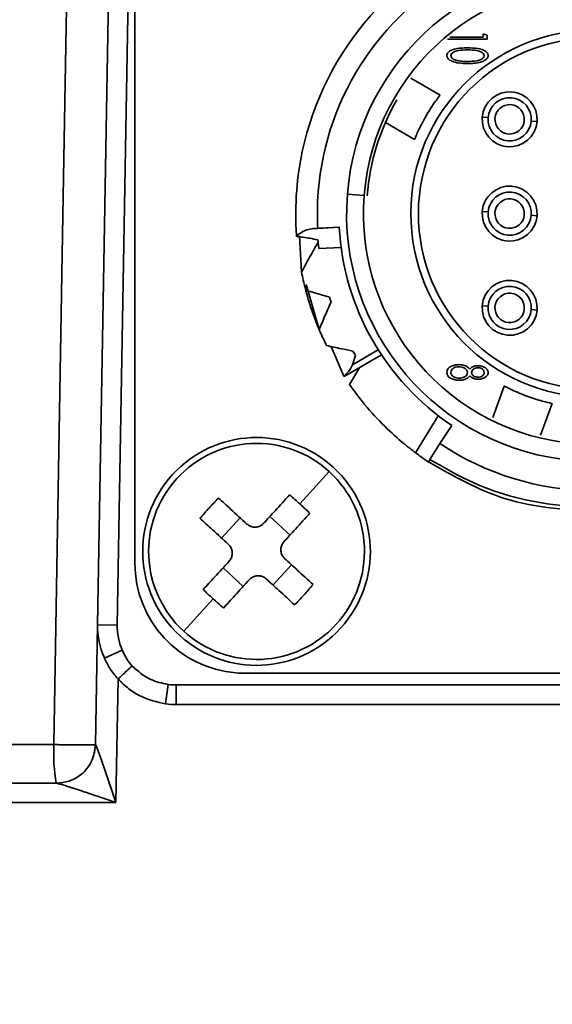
# Model space of a CAD drawing. Header units: millimetres. Extents: x -10540 to 6039, y -7467 to 6433.
# Tile 65 of 236: x -4189 to -4176, y -1760 to -1735. Entities that reach past the tile are written whole.
import ezdxf

# ---------------------------------------------------------------- set-up
doc = ezdxf.new("R2010")
doc.units = ezdxf.units.MM
doc.header["$LTSCALE"] = 8
doc.header["$PDSIZE"] = -1
doc.layers.get('Defpoints').update_dxf_attribs({"true_color": 0x5e5e5e})
doc.layers.add('细实线层', color=7, linetype='Continuous')
doc.dimstyles.new('ISO-25', dxfattribs={"dimscale": 20, "dimtxt": 5, "dimasz": 6, "dimexe": 6, "dimexo": 0.625, "dimtad": 1, "dimtoh": 1, "dimdec": 0, "dimtxsty": 'Standard', "dimcen": 2.5, "dimclrd": 1, "dimclre": 1, "dimclrt": 4, "dimadec": 1, "dimazin": 2, "dimtfac": 1, "dimtdec": 0, "dimtmove": 0, "dimatfit": 0, "dimfxl": 1, "dimarcsym": 0})

# ---------------------------------------------------------------- blocks, each defined once
blk = doc.blocks.new('*D82')
at = {"color": 1, "lineweight": -2, "transparency": 16777216}
blk.add_line((-4390.826, -2053.666), (-1914.796, -1562.843), dxfattribs=at)
at = {"color": 1, "transparency": 16777216}
blk.add_solid([(-1918.685, -1543.225), (-1910.907, -1582.462), (-1797.086, -1539.51)], dxfattribs=at)
at = {"layer": 'Defpoints', "color": 0, "transparency": 16777216}
for p in [(-1797.086, -1539.51), (-4390.826, -2053.666)]:
    blk.add_point(p, dxfattribs=at)
at = {"color": 4, "transparency": 16777216, "insert": (-2280.77, -1551.285), "char_height": 100, "attachment_point": 5, "rotation": 11.2124}
blk.add_mtext('{\\H1.4x;R2644}', dxfattribs=at)
blk = doc.blocks.new('*D106')
at = {"layer": 'Defpoints', "color": 0, "transparency": 16777216}
for p in [(-3956.901, -1811.565), (-4390.826, -2053.666)]:
    blk.add_point(p, dxfattribs=at)
at = {"layer": '细实线层', "color": 1, "lineweight": -2, "transparency": 16777216}
for p, q in [((-3852.108, -1753.097), (-3557.283, -1588.604)), ((-3557.283, -1588.604), (-3268.94, -1588.604)), ((-4390.826, -2053.666), (-3956.901, -1811.565))]:
    blk.add_line(p, q, dxfattribs=at)
at = {"layer": '细实线层', "color": 1, "transparency": 16777216}
blk.add_solid([(-3861.852, -1735.632), (-3842.363, -1770.562), (-3956.901, -1811.565)], dxfattribs=at)
at = {"layer": '细实线层', "color": 4, "transparency": 16777216, "insert": (-3406.861, -1526.104), "char_height": 100, "attachment_point": 5}
blk.add_mtext('R497', dxfattribs=at)

msp = doc.modelspace()

# ---------------------------------------------------------------- linework, layer by layer
at = {"linetype": 'Continuous', "lineweight": 35}
for p, q in [((-4187.477, -1750.631), (-4187.11, -1729.631)), ((-4186.61, -1729.64), (-4186.977, -1750.64)), ((-4186.526, -1749.066), (-4186.526, -1731.266)), ((-4178.55, -1735.729), (-4178.55, -1735.72)), ((-4177.55, -1735.729), (-4178.55, -1735.729)), ((-4178.499, -1735.678), (-4177.653, -1735.678)), ((-4177.653, -1735.588), (-4177.55, -1735.622)), ((-4177.653, -1735.678), (-4177.653, -1735.588)), ((-4177.55, -1735.622), (-4177.55, -1735.729)), ((-4178.75, -1737.15), (-4179.492, -1736.722)), ((-4177.674, -1737.711), (-4177.524, -1737.723)), ((-4176.278, -1737.821), (-4176.427, -1737.809)), ((-4180.142, -1737.847), (-4179.4, -1738.276)), ((-4181.111, -1739.672), (-4180.683, -1739.706)), ((-4177.674, -1740.111), (-4177.524, -1740.123)), ((-4176.278, -1740.221), (-4176.427, -1740.209)), ((-4181.989, -1740.549), (-4181.316, -1740.513)), ((-4181.989, -1740.549), (-4181.866, -1740.541)), ((-4181.866, -1740.541), (-4181.317, -1740.511)), ((-4182.278, -1741.658), (-4182.333, -1740.735)), ((-4181.839, -1741.057), (-4181.864, -1740.832)), ((-4181.269, -1741.026), (-4181.838, -1741.056)), ((-4181.829, -1743.119), (-4182.159, -1741.969)), ((-4182.174, -1742.112), (-4181.568, -1742.294)), ((-4181.569, -1742.294), (-4181.527, -1742.421)), ((-4177.674, -1742.511), (-4177.524, -1742.523)), ((-4176.278, -1742.621), (-4176.427, -1742.609)), ((-4181.202, -1744.302), (-4181.526, -1743.55)), ((-4180.243, -1743.759), (-4181.197, -1744.31)), ((-4180.323, -1743.635), (-4180.983, -1744.016)), ((-4180.982, -1744.016), (-4180.902, -1743.778)), ((-4181.059, -1744.514), (-4180.793, -1744.077)), ((-4181.197, -1744.31), (-4181.202, -1744.302)), ((-4177.115, -1744.555), (-4177.408, -1745.36)), ((-4176.186, -1745.804), (-4175.893, -1745)), ((-4178.799, -1745.311), (-4179.373, -1746.256)), ((-4178.751, -1746.022), (-4178.45, -1745.562)), ((-4179.007, -1746.422), (-4178.751, -1746.022)), ((-4179.043, -1746.489), (-4179.001, -1746.425)), ((-4182.321, -1747.557), (-4181.571, -1746.735)), ((-4183.843, -1747.912), (-4184.315, -1748.429)), ((-4182.571, -1748.349), (-4183.088, -1747.877)), ((-4183.763, -1749.655), (-4184.28, -1749.183)), ((-4182.537, -1749.104), (-4183.009, -1749.621)), ((-4184.53, -1749.976), (-4185.28, -1750.797)), ((-4187.53, -1753.684), (-4187.477, -1750.631)), ((-4187.477, -1750.631), (-4186.977, -1750.64)), ((-4186.847, -1751.276), (-4187.304, -1751.479)), ((-4165.926, -1751.866), (-4183.726, -1751.866)), ((-4185.68, -1752.152), (-4185.748, -1752.648)), ((-4185.477, -1752.166), (-4164.175, -1752.166)), ((-4185.477, -1752.166), (-4185.477, -1752.666)), ((-4164.175, -1752.666), (-4185.477, -1752.666)), ((-4213.1, -1753.684), (-4188.588, -1753.684)), ((-4187.494, -1753.756), (-4187.416, -1753.962)), ((-4187.416, -1753.962), (-4187.357, -1754.129)), ((-4187.357, -1754.129), (-4187.28, -1754.349)), ((-4187.28, -1754.349), (-4187.01, -1755.157)), ((-4199.179, -1754.666), (-4188.524, -1754.666)), ((-4187.01, -1755.157), (-4199.279, -1755.157))]:
    msp.add_line(p, q, dxfattribs=at)
at = {"linetype": 'Continuous', "lineweight": 35, "flags": 128}
for points in [[(-4188.588, -1753.684), (-4188.359, -1740.214), (-4188.179, -1729.631)], [(-4186.955, -1752.014), (-4186.986, -1753.774), (-4187.01, -1755.157)], [(-4187.53, -1753.684), (-4187.552, -1753.876), (-4187.558, -1753.904)]]:
    msp.add_lwpolyline(points, dxfattribs=at)
at = {"color": 4}
msp.add_circle((-4390.826, -2053.666), 496.895, dxfattribs=at)
at = {"linetype": 'Continuous', "lineweight": 35}
for centre, radius, start, end in [((-4174.826, -1740.166), 7.6, 116.2537, 175.5078), ((-4174.826, -1740.166), 7.05, 116.1668, 175.5078), ((-4174.826, -1740.166), 6.305, 355.5078, 175.5078), ((-4174.826, -1740.166), 5.875, 355.5078, 175.5078), ((-4174.826, -1740.166), 4.669, 90, 269.7158), ((-4174.826, -1740.166), 4.475, 90, 269.7158), ((-4176.976, -1737.766), 0.7, 85.5078, 175.5078), ((-4176.976, -1737.766), 0.7, 355.5078, 85.5078), ((-4174.826, -1740.166), 5.8, 149.9986, 175.5078), ((-4176.976, -1737.766), 0.55, 355.5078, 175.5078), ((-4176.976, -1737.766), 0.375, 355.5078, 175.5078), ((-4176.976, -1737.766), 0.7, 175.5078, 265.5078), ((-4176.976, -1737.766), 0.55, 175.5078, 355.5078), ((-4176.976, -1737.766), 0.375, 175.5078, 355.5078), ((-4176.976, -1737.766), 0.7, 265.5078, 355.5078), ((-4174.826, -1740.166), 7.6, 175.5078, 184.2484), ((-4176.976, -1740.166), 0.7, 85.5078, 175.5078), ((-4176.976, -1740.166), 0.7, 355.5078, 85.5078), ((-4174.826, -1740.166), 7.05, 175.5078, 183.0508), ((-4174.826, -1740.166), 6.305, 175.5078, 355.5078), ((-4174.826, -1740.166), 5.875, 175.5078, 355.5078), ((-4176.976, -1740.166), 0.55, 355.5078, 175.5078), ((-4176.976, -1740.166), 0.375, 355.5078, 175.5078), ((-4176.976, -1740.166), 0.7, 175.5078, 265.5078), ((-4176.976, -1740.166), 0.55, 175.5078, 355.5078), ((-4176.976, -1740.166), 0.375, 175.5078, 355.5078), ((-4176.976, -1740.166), 0.7, 265.5078, 355.5078), ((-4174.826, -1740.166), 6.5, 183.0382, 236.1131), ((-4176.976, -1742.566), 0.7, 85.5078, 175.5078), ((-4176.976, -1742.566), 0.55, 355.5078, 175.5078), ((-4176.976, -1742.566), 0.7, 355.5078, 85.5078), ((-4176.976, -1742.566), 0.375, 355.5078, 175.5078), ((-4176.976, -1742.566), 0.7, 175.5078, 265.5078), ((-4176.976, -1742.566), 0.55, 175.5078, 355.5078), ((-4176.976, -1742.566), 0.375, 175.5078, 355.5078), ((-4176.976, -1742.566), 0.7, 265.5078, 355.5078), ((-4183.426, -1748.766), 2.9, 47.6013, 227.6013), ((-4183.426, -1748.766), 2.75, 47.6013, 137.6013), ((-4174.826, -1740.166), 7.05, 236.1668, 303.0508), ((-4183.426, -1748.766), 2.9, 227.6013, 47.6013), ((-4183.426, -1748.766), 2.75, 317.6013, 47.6013), ((-4183.426, -1748.766), 2.75, 137.6013, 227.6013), ((-4191.366, -1757.462), 13.413, 47.601, 49.0963), ((-4174.73, -1756.706), 13.413, 136.1064, 137.6016), ((-4191.366, -1757.462), 13.413, 46.1064, 47.6016), ((-4174.73, -1756.706), 13.413, 137.601, 139.0963), ((-4183.726, -1749.066), 2.8, 180, 265.5078), ((-4185.477, -1750.666), 2, 179, 203.9805), ((-4185.477, -1750.666), 1.5, 179, 203.9805), ((-4183.426, -1748.766), 2.75, 227.6013, 317.6013), ((-4183.726, -1749.066), 2.8, 265.5078, 270), ((-4185.477, -1750.666), 1.5, 262.215, 270), ((-4185.477, -1750.666), 2, 262.215, 270), ((-4184.349, -1753.926), 4.246, 176.7336, 190.0445)]:
    msp.add_arc(centre, radius, start, end, dxfattribs=at)
for points, knots in [([(-4178.576, -1736.143), (-4178.574, -1736.129), (-4178.571, -1736.102), (-4178.543, -1736.06), (-4178.484, -1736.012), (-4178.373, -1735.971), (-4178.221, -1735.949), (-4178.108, -1735.948), (-4178.05, -1735.947)], [0, 0, 0, 0, 0.06736, 0.13469, 0.24211, 0.4389, 0.716344, 1, 1, 1, 1]), ([(-4178.05, -1735.998), (-4178.131, -1735.999), (-4178.252, -1736), (-4178.387, -1736.038), (-4178.456, -1736.086), (-4178.467, -1736.125), (-4178.473, -1736.144)], [0, 0, 0, 0, 0.501575, 0.75175, 0.876818, 1, 1, 1, 1]), ([(-4178.05, -1735.947), (-4177.959, -1735.948), (-4177.821, -1735.95), (-4177.664, -1735.99), (-4177.585, -1736.034), (-4177.546, -1736.073), (-4177.527, -1736.11), (-4177.525, -1736.133), (-4177.524, -1736.143)], [0, 0, 0, 0, 0.44913, 0.68253, 0.795213, 0.889554, 0.950984, 1, 1, 1, 1]), ([(-4177.627, -1736.144), (-4177.633, -1736.125), (-4177.644, -1736.086), (-4177.713, -1736.039), (-4177.848, -1736), (-4177.969, -1735.999), (-4178.05, -1735.998)], [0, 0, 0, 0, 0.123073, 0.248159, 0.498391, 1, 1, 1, 1]), ([(-4178.05, -1736.345), (-4178.126, -1736.343), (-4178.262, -1736.341), (-4178.417, -1736.305), (-4178.507, -1736.258), (-4178.549, -1736.219), (-4178.572, -1736.178), (-4178.575, -1736.154), (-4178.576, -1736.143)], [0, 0, 0, 0, 0.375619, 0.669258, 0.773346, 0.878251, 0.946285, 1, 1, 1, 1]), ([(-4178.473, -1736.144), (-4178.467, -1736.165), (-4178.454, -1736.207), (-4178.386, -1736.249), (-4178.334, -1736.263), (-4178.301, -1736.271)], [0, 0, 0, 0, 0.276287, 0.55738, 1, 1, 1, 1]), ([(-4178.301, -1736.271), (-4178.255, -1736.279), (-4178.171, -1736.292), (-4178.087, -1736.293), (-4178.05, -1736.293)], [0, 0, 0, 0, 0.559838, 1, 1, 1, 1]), ([(-4177.524, -1736.143), (-4177.526, -1736.156), (-4177.529, -1736.184), (-4177.557, -1736.227), (-4177.618, -1736.277), (-4177.732, -1736.318), (-4177.883, -1736.342), (-4177.994, -1736.344), (-4178.05, -1736.345)], [0, 0, 0, 0, 0.067591, 0.135278, 0.247482, 0.450717, 0.722339, 1, 1, 1, 1]), ([(-4178.05, -1736.293), (-4177.969, -1736.291), (-4177.849, -1736.288), (-4177.714, -1736.25), (-4177.644, -1736.203), (-4177.633, -1736.164), (-4177.627, -1736.144)], [0, 0, 0, 0, 0.501586, 0.751893, 0.876918, 1, 1, 1, 1]), ([(-4179.4, -1738.276), (-4179.398, -1738.269), (-4179.392, -1738.256), (-4179.349, -1738.153), (-4179.28, -1738.003), (-4179.186, -1737.82), (-4179.077, -1737.627), (-4178.964, -1737.447), (-4178.861, -1737.297), (-4178.784, -1737.193), (-4178.753, -1737.153), (-4178.751, -1737.15), (-4178.75, -1737.15)], [0, 0, 0, 0, 0.106739, 0.213456, 0.320753, 0.428436, 0.535492, 0.641895, 0.74862, 0.856147, 0.963718, 1, 1, 1, 1]), ([(-4182.405, -1740.729), (-4182.318, -1740.667), (-4182.187, -1740.574), (-4182.039, -1740.555), (-4181.989, -1740.549)], [0, 0, 0, 0, 0.660861, 1, 1, 1, 1]), ([(-4182.404, -1740.745), (-4182.404, -1740.742), (-4182.404, -1740.736), (-4182.405, -1740.731), (-4182.405, -1740.729)], [0, 0, 0, 0, 0.5597386, 1, 1, 1, 1]), ([(-4181.863, -1740.832), (-4181.931, -1740.819), (-4182.111, -1740.784), (-4182.291, -1740.76), (-4182.404, -1740.745)], [0, 0, 0, 0, 0.376339, 1, 1, 1, 1]), ([(-4181.857, -1740.896), (-4181.93, -1741.022), (-4182.075, -1741.274), (-4182.211, -1741.53), (-4182.279, -1741.658)], [0, 0, 0, 0, 0.499848, 1, 1, 1, 1]), ([(-4182.173, -1742.11), (-4182.194, -1742.026), (-4182.233, -1741.877), (-4182.264, -1741.725), (-4182.278, -1741.658)], [0, 0, 0, 0, 0.560321, 1, 1, 1, 1]), ([(-4181.833, -1743.109), (-4181.882, -1742.986), (-4181.981, -1742.741), (-4182.089, -1742.412), (-4182.153, -1742.188), (-4182.168, -1742.128), (-4182.172, -1742.112)], [0, 0, 0, 0, 0.2969603, 0.5937642, 0.89387, 1, 1, 1, 1]), ([(-4181.527, -1742.421), (-4181.579, -1742.537), (-4181.684, -1742.769), (-4181.781, -1743.002), (-4181.83, -1743.119)], [0, 0, 0, 0, 0.499911, 1, 1, 1, 1]), ([(-4181.643, -1743.526), (-4181.679, -1743.451), (-4181.744, -1743.317), (-4181.803, -1743.18), (-4181.829, -1743.119)], [0, 0, 0, 0, 0.560127, 1, 1, 1, 1]), ([(-4181.643, -1743.526), (-4181.517, -1743.553), (-4181.293, -1743.601), (-4181.067, -1743.645), (-4180.968, -1743.664)], [0, 0, 0, 0, 0.5612594, 1, 1, 1, 1]), ([(-4180.902, -1743.778), (-4180.914, -1743.757), (-4180.937, -1743.719), (-4180.958, -1743.681), (-4180.968, -1743.664)], [0, 0, 0, 0, 0.56, 1, 1, 1, 1]), ([(-4180.982, -1744.016), (-4181.003, -1744.061), (-4181.055, -1744.175), (-4181.147, -1744.254), (-4181.202, -1744.302)], [0, 0, 0, 0, 0.3981038, 1, 1, 1, 1]), ([(-4178.576, -1744.209), (-4178.574, -1744.189), (-4178.57, -1744.153), (-4178.54, -1744.102), (-4178.475, -1744.053), (-4178.381, -1744.018), (-4178.303, -1744.014), (-4178.267, -1744.011)], [0, 0, 0, 0, 0.145908, 0.2694, 0.42295, 0.73556, 1, 1, 1, 1]), ([(-4178.27, -1744.063), (-4178.296, -1744.064), (-4178.348, -1744.068), (-4178.416, -1744.098), (-4178.465, -1744.148), (-4178.47, -1744.189), (-4178.473, -1744.21)], [0, 0, 0, 0, 0.2808652, 0.5610789, 0.7807156, 1, 1, 1, 1]), ([(-4178.05, -1744.213), (-4178.051, -1744.201), (-4178.053, -1744.176), (-4178.078, -1744.133), (-4178.147, -1744.078), (-4178.221, -1744.069), (-4178.27, -1744.063)], [0, 0, 0, 0, 0.125569, 0.251069, 0.501616, 1, 1, 1, 1]), ([(-4178.267, -1744.011), (-4178.239, -1744.013), (-4178.17, -1744.016), (-4178.069, -1744.048), (-4178.016, -1744.1), (-4177.993, -1744.123)], [0, 0, 0, 0, 0.271897, 0.682224, 1, 1, 1, 1]), ([(-4177.993, -1744.123), (-4177.968, -1744.102), (-4177.922, -1744.061), (-4177.844, -1744.04), (-4177.798, -1744.038), (-4177.781, -1744.037)], [0, 0, 0, 0, 0.4156237, 0.7782387, 1, 1, 1, 1]), ([(-4177.781, -1744.037), (-4177.741, -1744.041), (-4177.674, -1744.047), (-4177.595, -1744.088), (-4177.55, -1744.131), (-4177.528, -1744.173), (-4177.525, -1744.2), (-4177.524, -1744.213)], [0, 0, 0, 0, 0.350451, 0.590665, 0.76159, 0.889555, 1, 1, 1, 1]), ([(-4178.466, -1744.364), (-4178.492, -1744.349), (-4178.533, -1744.325), (-4178.568, -1744.269), (-4178.575, -1744.233), (-4178.575, -1744.213), (-4178.576, -1744.209)], [0, 0, 0, 0, 0.4514032, 0.6988427, 0.9467588, 1, 1, 1, 1]), ([(-4178.473, -1744.21), (-4178.472, -1744.222), (-4178.47, -1744.246), (-4178.449, -1744.289), (-4178.381, -1744.343), (-4178.309, -1744.352), (-4178.261, -1744.357)], [0, 0, 0, 0, 0.125673, 0.251268, 0.501188, 1, 1, 1, 1]), ([(-4178.261, -1744.357), (-4178.234, -1744.356), (-4178.182, -1744.352), (-4178.116, -1744.32), (-4178.062, -1744.275), (-4178.054, -1744.234), (-4178.05, -1744.213)], [0, 0, 0, 0, 0.280975, 0.561779, 0.781797, 1, 1, 1, 1]), ([(-4177.993, -1744.299), (-4178.019, -1744.324), (-4178.07, -1744.375), (-4178.168, -1744.405), (-4178.231, -1744.407), (-4178.259, -1744.409)], [0, 0, 0, 0, 0.35865, 0.719887, 1, 1, 1, 1]), ([(-4177.784, -1744.383), (-4177.819, -1744.38), (-4177.875, -1744.376), (-4177.947, -1744.343), (-4177.977, -1744.314), (-4177.993, -1744.299)], [0, 0, 0, 0, 0.456303, 0.719052, 1, 1, 1, 1]), ([(-4177.782, -1744.088), (-4177.804, -1744.09), (-4177.846, -1744.094), (-4177.898, -1744.123), (-4177.939, -1744.162), (-4177.945, -1744.195), (-4177.947, -1744.212)], [0, 0, 0, 0, 0.2806954, 0.5613429, 0.7813998, 1, 1, 1, 1]), ([(-4177.947, -1744.212), (-4177.945, -1744.226), (-4177.941, -1744.254), (-4177.912, -1744.287), (-4177.861, -1744.322), (-4177.814, -1744.328), (-4177.78, -1744.332)], [0, 0, 0, 0, 0.186197, 0.373284, 0.560678, 1, 1, 1, 1]), ([(-4177.524, -1744.213), (-4177.526, -1744.228), (-4177.529, -1744.257), (-4177.558, -1744.301), (-4177.612, -1744.345), (-4177.692, -1744.377), (-4177.754, -1744.381), (-4177.784, -1744.383)], [0, 0, 0, 0, 0.130171, 0.260885, 0.449992, 0.738529, 1, 1, 1, 1]), ([(-4177.627, -1744.21), (-4177.631, -1744.189), (-4177.638, -1744.148), (-4177.698, -1744.099), (-4177.75, -1744.092), (-4177.782, -1744.088)], [0, 0, 0, 0, 0.278824, 0.559786, 1, 1, 1, 1]), ([(-4177.78, -1744.332), (-4177.76, -1744.33), (-4177.719, -1744.326), (-4177.667, -1744.3), (-4177.631, -1744.258), (-4177.628, -1744.226), (-4177.627, -1744.21)], [0, 0, 0, 0, 0.2805787, 0.5610958, 0.7802889, 1, 1, 1, 1]), ([(-4179.373, -1746.256), (-4179.47, -1746.182), (-4179.663, -1746.036), (-4180.15, -1745.604), (-4180.642, -1745.081), (-4180.932, -1744.687), (-4181.059, -1744.514)], [0, 0, 0, 0, 0.265348, 0.530808, 0.793596, 1, 1, 1, 1]), ([(-4178.259, -1744.409), (-4178.277, -1744.408), (-4178.312, -1744.407), (-4178.383, -1744.398), (-4178.433, -1744.378), (-4178.466, -1744.364)], [0, 0, 0, 0, 0.2508153, 0.5017246, 1, 1, 1, 1]), ([(-4175.893, -1745), (-4175.9, -1744.998), (-4175.914, -1744.995), (-4176.023, -1744.97), (-4176.182, -1744.928), (-4176.379, -1744.868), (-4176.588, -1744.794), (-4176.785, -1744.713), (-4176.95, -1744.638), (-4177.066, -1744.58), (-4177.111, -1744.557), (-4177.114, -1744.555), (-4177.115, -1744.555)], [0, 0, 0, 0, 0.106739, 0.213456, 0.320753, 0.428436, 0.535492, 0.641895, 0.74862, 0.856147, 0.963718, 1, 1, 1, 1]), ([(-4179.029, -1746.498), (-4179.094, -1746.454), (-4179.21, -1746.376), (-4179.323, -1746.292), (-4179.373, -1746.256)], [0, 0, 0, 0, 0.560209, 1, 1, 1, 1]), ([(-4174.579, -1747.762), (-4175.442, -1747.715), (-4177.032, -1747.628), (-4178.412, -1746.846), (-4179.043, -1746.489)], [0, 0, 0, 0, 0.5432974, 1, 1, 1, 1]), ([(-4179.007, -1746.422), (-4178.687, -1746.609), (-4177.723, -1747.176), (-4175.8, -1747.704), (-4173.342, -1747.608), (-4171.638, -1746.934), (-4170.844, -1746.411), (-4170.748, -1746.348)], [0, 0, 0, 0, 0.127343, 0.384217, 0.672851, 0.960293, 1, 1, 1, 1]), ([(-4182.583, -1747.324), (-4182.706, -1747.458), (-4182.925, -1747.699), (-4183.148, -1747.943), (-4183.246, -1748.05)], [0, 0, 0, 0, 0.559997, 1, 1, 1, 1]), ([(-4183.67, -1748.069), (-4183.807, -1747.945), (-4184.051, -1747.722), (-4184.29, -1747.503), (-4184.396, -1747.406)], [0, 0, 0, 0, 0.559997, 1, 1, 1, 1]), ([(-4182.066, -1747.796), (-4182.189, -1747.93), (-4182.408, -1748.171), (-4182.631, -1748.415), (-4182.729, -1748.522)], [0, 0, 0, 0, 0.559997, 1, 1, 1, 1]), ([(-4184.142, -1748.586), (-4184.279, -1748.462), (-4184.523, -1748.239), (-4184.762, -1748.02), (-4184.868, -1747.923)], [0, 0, 0, 0, 0.559997, 1, 1, 1, 1]), ([(-4183.67, -1748.069), (-4183.643, -1748.09), (-4183.589, -1748.13), (-4183.488, -1748.153), (-4183.387, -1748.143), (-4183.303, -1748.105), (-4183.263, -1748.066), (-4183.246, -1748.05)], [0, 0, 0, 0, 0.213973, 0.427991, 0.640996, 0.853565, 1, 1, 1, 1]), ([(-4184.123, -1749.01), (-4184.102, -1748.983), (-4184.062, -1748.929), (-4184.039, -1748.828), (-4184.049, -1748.727), (-4184.087, -1748.644), (-4184.126, -1748.603), (-4184.142, -1748.586)], [0, 0, 0, 0, 0.2139726, 0.4279909, 0.6409962, 0.8535648, 1, 1, 1, 1]), ([(-4182.729, -1748.522), (-4182.749, -1748.549), (-4182.79, -1748.603), (-4182.812, -1748.704), (-4182.802, -1748.805), (-4182.765, -1748.889), (-4182.726, -1748.929), (-4182.71, -1748.946)], [0, 0, 0, 0, 0.213973, 0.427991, 0.640996, 0.853565, 1, 1, 1, 1]), ([(-4184.123, -1749.01), (-4184.247, -1749.147), (-4184.47, -1749.391), (-4184.689, -1749.631), (-4184.786, -1749.736)], [0, 0, 0, 0, 0.559997, 1, 1, 1, 1]), ([(-4181.984, -1749.609), (-4182.118, -1749.486), (-4182.358, -1749.267), (-4182.602, -1749.044), (-4182.71, -1748.946)], [0, 0, 0, 0, 0.559997, 1, 1, 1, 1]), ([(-4183.606, -1749.482), (-4183.73, -1749.619), (-4183.953, -1749.863), (-4184.172, -1750.103), (-4184.269, -1750.208)], [0, 0, 0, 0, 0.559997, 1, 1, 1, 1]), ([(-4183.182, -1749.463), (-4183.209, -1749.443), (-4183.263, -1749.402), (-4183.364, -1749.38), (-4183.465, -1749.39), (-4183.548, -1749.427), (-4183.589, -1749.466), (-4183.606, -1749.482)], [0, 0, 0, 0, 0.2139726, 0.4279909, 0.6409962, 0.8535648, 1, 1, 1, 1]), ([(-4182.456, -1750.126), (-4182.59, -1750.003), (-4182.83, -1749.784), (-4183.074, -1749.561), (-4183.182, -1749.463)], [0, 0, 0, 0, 0.559997, 1, 1, 1, 1]), ([(-4184.53, -1749.976), (-4184.578, -1749.931), (-4184.664, -1749.852), (-4184.748, -1749.772), (-4184.786, -1749.736)], [0, 0, 0, 0, 0.5599996, 1, 1, 1, 1]), ([(-4181.984, -1749.609), (-4182.027, -1749.658), (-4182.103, -1749.746), (-4182.182, -1749.833), (-4182.216, -1749.871)], [0, 0, 0, 0, 0.559932, 1, 1, 1, 1]), ([(-4184.269, -1750.208), (-4184.318, -1750.165), (-4184.406, -1750.089), (-4184.492, -1750.01), (-4184.53, -1749.976)], [0, 0, 0, 0, 0.56, 1, 1, 1, 1]), ([(-4182.216, -1749.871), (-4182.261, -1749.919), (-4182.34, -1750.005), (-4182.42, -1750.089), (-4182.456, -1750.126)], [0, 0, 0, 0, 0.5600626, 1, 1, 1, 1]), ([(-4186.847, -1751.276), (-4186.811, -1751.358), (-4186.745, -1751.503), (-4186.644, -1751.627), (-4186.6, -1751.682)], [0, 0, 0, 0, 0.5603621, 1, 1, 1, 1]), ([(-4186.955, -1752.014), (-4186.994, -1751.968), (-4187.072, -1751.878), (-4187.196, -1751.7), (-4187.263, -1751.564), (-4187.304, -1751.479)], [0, 0, 0, 0, 0.27315, 0.545989, 1, 1, 1, 1]), ([(-4186.6, -1751.682), (-4186.644, -1751.724), (-4186.735, -1751.809), (-4186.845, -1751.912), (-4186.921, -1751.983), (-4186.944, -1752.004), (-4186.955, -1752.014)], [0, 0, 0, 0, 0.2730415, 0.5617171, 0.7869579, 1, 1, 1, 1]), ([(-4186.6, -1751.682), (-4186.449, -1751.813), (-4186.18, -1752.047), (-4185.833, -1752.12), (-4185.68, -1752.152)], [0, 0, 0, 0, 0.559844, 1, 1, 1, 1]), ([(-4185.748, -1752.648), (-4185.963, -1752.597), (-4186.295, -1752.519), (-4186.693, -1752.271), (-4186.866, -1752.1), (-4186.955, -1752.014)], [0, 0, 0, 0, 0.47573, 0.733503, 1, 1, 1, 1]), ([(-4188.535, -1753.685), (-4188.539, -1753.685), (-4188.557, -1753.684), (-4188.575, -1753.684), (-4188.588, -1753.684)], [0, 0, 0, 0, 0.2405234, 1, 1, 1, 1]), ([(-4187.53, -1753.684), (-4187.544, -1753.686), (-4187.568, -1753.69), (-4187.739, -1753.692), (-4187.951, -1753.692), (-4188.181, -1753.69), (-4188.34, -1753.688), (-4188.442, -1753.686), (-4188.5, -1753.685), (-4188.522, -1753.685), (-4188.53, -1753.685)], [0, 0, 0, 0, 0.244518, 0.406373, 0.643096, 0.788719, 0.888677, 0.956929, 0.985964, 1, 1, 1, 1]), ([(-4187.528, -1753.685), (-4187.548, -1753.825), (-4187.589, -1754.116), (-4187.858, -1754.443), (-4188.19, -1754.634), (-4188.415, -1754.656), (-4188.524, -1754.666)], [0, 0, 0, 0, 0.2705026, 0.562367, 0.7894953, 1, 1, 1, 1]), ([(-4187.53, -1753.684), (-4187.53, -1753.684), (-4187.53, -1753.685), (-4187.528, -1753.685), (-4187.528, -1753.685)], [0, 0, 0, 0, 0.5599997, 1, 1, 1, 1]), ([(-4187.528, -1753.685), (-4187.527, -1753.687), (-4187.524, -1753.689), (-4187.513, -1753.71), (-4187.502, -1753.737), (-4187.494, -1753.756)], [0, 0, 0, 0, 0.22724, 0.465595, 1, 1, 1, 1]), ([(-4188.524, -1754.666), (-4188.526, -1754.666), (-4188.529, -1754.666), (-4188.53, -1754.666), (-4188.53, -1754.666)], [0, 0, 0, 0, 0.560004, 1, 1, 1, 1]), ([(-4188.219, -1754.755), (-4188.296, -1754.73), (-4188.401, -1754.697), (-4188.489, -1754.673), (-4188.516, -1754.667), (-4188.521, -1754.666), (-4188.524, -1754.666)], [0, 0, 0, 0, 0.605264, 0.821576, 0.914113, 1, 1, 1, 1]), ([(-4188.044, -1754.811), (-4188.075, -1754.801), (-4188.134, -1754.782), (-4188.192, -1754.763), (-4188.219, -1754.755)], [0, 0, 0, 0, 0.527571, 1, 1, 1, 1]), ([(-4187.823, -1754.883), (-4187.862, -1754.871), (-4187.936, -1754.846), (-4188.009, -1754.822), (-4188.044, -1754.811)], [0, 0, 0, 0, 0.523433, 1, 1, 1, 1]), ([(-4187.681, -1754.931), (-4187.705, -1754.922), (-4187.753, -1754.907), (-4187.8, -1754.891), (-4187.823, -1754.883)], [0, 0, 0, 0, 0.516081, 1, 1, 1, 1]), ([(-4187.01, -1755.157), (-4187.143, -1755.112), (-4187.367, -1755.035), (-4187.59, -1754.961), (-4187.68, -1754.931)], [0, 0, 0, 0, 0.595801, 1, 1, 1, 1])]:
    msp.add_open_spline(points, degree=3, knots=knots, dxfattribs=at)

# ---------------------------------------------------------------- dimensions: what is measured, and where the dimension line sits
dim = msp.add_radius_dim(center=(-4390.826, -2053.666), mpoint=(-1797.086, -1539.51), text='{\\H1.4x;<>}', dimstyle='ISO-25')
dim.commit()
dim.dimension.update_dxf_attribs({"geometry": '*D82', "text_midpoint": (-2264.728, -1632.21), "dimtype": 164})
at = {"layer": '细实线层', "color": 2}
dim = msp.add_radius_dim(center=(-4390.826, -2053.666), mpoint=(-3956.901, -1811.565), dimstyle='ISO-25', dxfattribs=at)
dim.commit()
dim.dimension.update_dxf_attribs({"geometry": '*D106', "text_midpoint": (-3406.861, -1588.604), "dimtype": 164})

doc.saveas('drawing.dxf')
